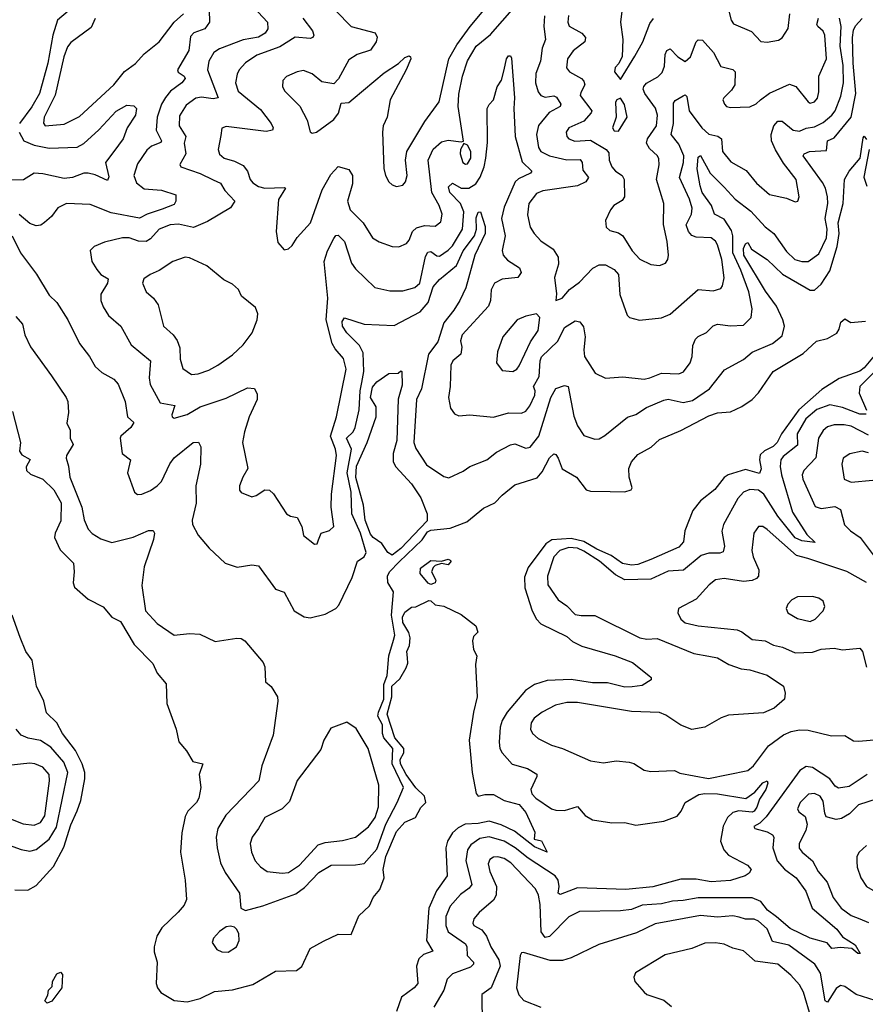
# Model space of a CAD drawing. Extents: x 1552294 to 1694791, y 811929 to 917222.
# Tile 41 of 256: x 1568428 to 1572350, y 846229 to 850797. Entities that reach past the tile are written whole.
import ezdxf

# ---------------------------------------------------------------- set-up
doc = ezdxf.new("R2010")
doc.units = 0

msp = doc.modelspace()

# ---------------------------------------------------------------- linework, layer by layer
at = {"layer": '0CON10XD'}
for points in [[(1571235.5, 850964.5), (1571214.4, 850785), (1571226, 850705), (1571223, 850627), (1571206.7, 850593.3), (1571190, 850575), (1571187.5, 850555), (1571215, 850520), (1571281.8, 850628.2), (1571318.5, 850695), (1571350.7, 850779.3), (1571367.9, 850802.1)], [(1569306.9, 850843.1), (1569308.1, 850785), (1569286, 850755), (1569235, 850736.8), (1569220.3, 850719.7), (1569213.2, 850655), (1569160.4, 850565), (1569163.5, 850553.5), (1569190.6, 850535), (1569195.4, 850525), (1569179.6, 850505), (1569127.8, 850465), (1569104.2, 850435.8), (1569086.2, 850405), (1569065.3, 850345), (1569060.3, 850285), (1569085.3, 850235), (1569083.2, 850226.8), (1569039.4, 850210.6), (1569017.4, 850192.6), (1568975, 850128.9), (1568957.8, 850075), (1568970.3, 850040.3), (1569005, 850013.1), (1569085, 850005.8), (1569151.4, 849985), (1569152.5, 849955), (1569145, 849940), (1569088.8, 849918.8), (1569019.5, 849895), (1568984, 849876), (1568851.5, 849901.5), (1568755, 849940), (1568645, 849944.6), (1568605.4, 849924.6), (1568576.2, 849883.8), (1568543.5, 849856.5), (1568525.5, 849844.5), (1568505, 849841.1), (1568475, 849851.1), (1568425, 849892.7)], [(1568652.6, 850837.4), (1568603.5, 850795), (1568581.1, 850725), (1568557.8, 850595), (1568519.7, 850455), (1568485, 850392.2), (1568427.6, 850315)], [(1569513.1, 850855), (1569577.8, 850785), (1569578.9, 850755), (1569566.2, 850735), (1569535, 850716.2), (1569465, 850704), (1569355, 850661.8), (1569328.2, 850645), (1569304.7, 850605), (1569299.2, 850565), (1569347.8, 850435), (1569325, 850430.6), (1569271.9, 850438.1), (1569245, 850433.4), (1569199.9, 850400.1), (1569168.8, 850351.2), (1569168, 850305), (1569198.8, 850255), (1569191.2, 850225), (1569198.1, 850175), (1569171.2, 850125), (1569176, 850115), (1569265, 850084.2), (1569325, 850053.6), (1569359.4, 850039.4), (1569379.6, 850005), (1569426.2, 849955), (1569405.6, 849924.4), (1569299.3, 849860.7), (1569233.8, 849833.8), (1569165, 849848.4), (1569126, 849845), (1569075, 849824.7), (1569035, 849780), (1569015, 849768.4), (1568979.7, 849769.7), (1568935, 849785.4), (1568905, 849784.6), (1568822, 849765), (1568773.3, 849745), (1568754.3, 849725.7), (1568763.3, 849675), (1568785, 849638.8), (1568803.8, 849615), (1568838, 849595), (1568835.6, 849575), (1568803.6, 849523.6), (1568803.6, 849495), (1568814.5, 849465), (1568840.6, 849425), (1568897.1, 849375), (1568945, 849288.6), (1569034.5, 849215), (1569029.1, 849135), (1569033.3, 849105), (1569079.4, 849019.4), (1569147.4, 849007.4), (1569133.1, 848963.1), (1569134.6, 848954.6), (1569145, 848948.5), (1569205, 848965.3), (1569265, 849000.3), (1569385, 849041.8), (1569485, 849089.1), (1569516.6, 849086.6), (1569529.5, 849059.5), (1569530, 849035), (1569491.8, 848955), (1569470, 848885), (1569461.9, 848835), (1569485.8, 848715), (1569462.5, 848675), (1569447.5, 848635), (1569448, 848615), (1569455, 848603.8), (1569505, 848584), (1569525, 848590), (1569565, 848615.8), (1569586.7, 848615), (1569605, 848596.7), (1569666, 848505), (1569683.6, 848493.6), (1569715, 848488.1), (1569736.7, 848445), (1569745, 848403.3), (1569795, 848363.8), (1569807.5, 848365), (1569813.8, 848383.8), (1569825.6, 848414.4), (1569865, 848427.8), (1569884.4, 848445.6), (1569873.1, 848535), (1569874.6, 848595), (1569896.6, 848775), (1569892.8, 848805), (1569869.4, 848865), (1569897.4, 848955), (1569942.8, 849175), (1569930.3, 849225), (1569890.7, 849270.7), (1569877.6, 849295), (1569849.8, 849405), (1569857.8, 849505), (1569840, 849675), (1569855, 849724.3), (1569885, 849782.5), (1569895, 849795.8), (1569905, 849798), (1569935, 849768.8), (1569967.2, 849667.2), (1569985, 849641.5), (1570075, 849554.3), (1570145, 849539.1), (1570205, 849539.6), (1570260.8, 849555), (1570284, 849575), (1570310.8, 849699.2), (1570321.3, 849718.7), (1570335, 849721.3), (1570362.1, 849702.1), (1570375, 849700.3), (1570415, 849727.2), (1570435, 849748.4), (1570482, 849825), (1570487.9, 849905), (1570472.7, 849945), (1570423, 849995), (1570417.5, 850022.5), (1570435, 850039.1), (1570475.5, 850015.5), (1570511.9, 850015), (1570544.1, 850035), (1570563.5, 850066.5), (1570582.5, 850115), (1570590.2, 850155), (1570597.3, 850227.3), (1570596.9, 850385), (1570605, 850403.8), (1570625.3, 850424.7), (1570642.7, 850485), (1570662.9, 850517.1), (1570674.8, 850565.2), (1570685.5, 850615), (1570695, 850628.9), (1570705, 850629.2), (1570708.9, 850618.9), (1570723.3, 850435), (1570719.3, 850385), (1570725.3, 850255), (1570758.1, 850138.1), (1570803.1, 850095), (1570796.7, 850085), (1570741.4, 850058.6), (1570725.7, 850044.3), (1570675, 849926.7), (1570662.8, 849875), (1570679.6, 849795), (1570666, 849726), (1570670.3, 849705), (1570691.1, 849681.1), (1570746, 849646), (1570754.4, 849625), (1570738.9, 849601.1), (1570666.4, 849593.6), (1570630.6, 849575), (1570615, 849543.3), (1570612, 849495), (1570601.6, 849468.4), (1570479.6, 849335), (1570472.2, 849307.8), (1570478, 849278), (1570474.6, 849245), (1570436.2, 849215), (1570427.3, 849195), (1570424.7, 849095.3), (1570417.3, 849045), (1570425.6, 848995), (1570445, 848968), (1570465, 848958.6), (1570515, 848963.5), (1570625, 848952.5), (1570695, 848972.9), (1570755, 848972.1), (1570775, 848980.9), (1570794.3, 849005.7), (1570817.2, 849055), (1570819.3, 849075), (1570811.5, 849095), (1570837.8, 849142.2), (1570841.6, 849215), (1570847.7, 849232.3), (1570923.8, 849305), (1570955, 849368.8), (1571005, 849400), (1571025.4, 849395.4), (1571042.4, 849372.4), (1571050, 849325), (1571044.3, 849265), (1571048, 849235), (1571097.6, 849157.6), (1571145, 849134.4), (1571225, 849140.8), (1571325, 849130), (1571350, 849135), (1571405, 849157.1), (1571485, 849153.8), (1571506.7, 849163.3), (1571537.9, 849205), (1571547.3, 849235), (1571550.7, 849285), (1571563.1, 849315), (1571575, 849327.1), (1571614.1, 849345.9), (1571645, 849377.5), (1571665, 849384.6), (1571725, 849377.5), (1571785, 849379.5), (1571820, 849415), (1571824.6, 849455.4), (1571809.8, 849535), (1571772.7, 849635), (1571734.9, 849715), (1571735.7, 849795), (1571729.9, 849819.9), (1571695, 849872.3), (1571650.9, 849895), (1571636.5, 849935), (1571593.8, 849995), (1571584.2, 850025.8), (1571570.8, 850105), (1571575, 850158.8), (1571585, 850167.1), (1571629.7, 850085), (1571695, 850020.3), (1571746.5, 849965), (1571819, 849909), (1571885, 849835.4), (1571925.3, 849805.3), (1571985, 849721.8), (1572022.9, 849685), (1572055.3, 849674.7), (1572085, 849675.4), (1572135, 849710.4), (1572169.8, 849785), (1572173.2, 849825), (1572164.5, 849875), (1572176.7, 849945), (1572174.4, 849975), (1572165.2, 850015), (1572151.5, 850041.5), (1572062.1, 850165), (1572065.7, 850175), (1572091.2, 850185), (1572169.6, 850190.4), (1572174.8, 850235.2), (1572205, 850249.4), (1572284.4, 850345), (1572305.4, 850455), (1572294.4, 850595), (1572290.8, 850715), (1572295, 850748.9), (1572305, 850769.3), (1572335, 850802.9)], [(1569741.1, 850805), (1569785.5, 850745), (1569792.5, 850725), (1569788, 850715), (1569775, 850710.5), (1569705, 850716.5), (1569635, 850671.6), (1569527.9, 850632.1), (1569475, 850597.5), (1569446.5, 850565), (1569437.3, 850545), (1569428.7, 850505), (1569442, 850465), (1569545, 850381.2), (1569594.4, 850315), (1569604.3, 850295), (1569600.8, 850285), (1569571.2, 850278.8), (1569385, 850302), (1569366.2, 850293.8), (1569360.5, 850260.5), (1569349.1, 850195), (1569354, 850174), (1569376, 850155), (1569425, 850140.6), (1569465, 850120.8), (1569485.2, 850095.2), (1569497.1, 850055), (1569509.6, 850039.6), (1569535, 850023.3), (1569565, 850015.3), (1569655, 850019.2), (1569661.2, 850015), (1569627.8, 849962.2), (1569618.1, 849815), (1569625, 849763.3), (1569655, 849730), (1569675, 849733.8), (1569691.2, 849748.8), (1569715, 849786.2), (1569777.5, 849855), (1569831.6, 850008.4), (1569870.6, 850079.4), (1569905, 850115.8), (1569955, 850102), (1569971.2, 850075), (1569971.6, 850035), (1569948.9, 849955), (1569960, 849915), (1570021.8, 849855), (1570065, 849784.4), (1570095, 849766.5), (1570155, 849745.5), (1570186.6, 849743.4), (1570221.4, 849758.6), (1570235, 849774), (1570250.4, 849815), (1570269, 849831), (1570305, 849841.6), (1570355, 849840), (1570381.2, 849858.8), (1570387.3, 849895), (1570373.8, 849935), (1570340.2, 849995), (1570321.8, 850145), (1570345, 850196.8), (1570385, 850230), (1570415, 850237.5), (1570475, 850230), (1570486.7, 850233.3), (1570460.9, 850395), (1570465, 850451.2), (1570481.5, 850535), (1570505, 850605.6), (1570545, 850674.4), (1570611.7, 850728.3), (1570723.6, 850855)], [(1569895, 850837.7), (1569965, 850765.5), (1570076, 850736), (1570085.9, 850715.9), (1570082.1, 850695), (1570054.6, 850655.4), (1569993.8, 850635), (1569955, 850610.8), (1569907.3, 850522.7), (1569885, 850499.4), (1569829.1, 850509.1), (1569785, 850545.6), (1569745, 850560.9), (1569715, 850555.5), (1569665, 850532.9), (1569649.2, 850515), (1569647.1, 850485), (1569657.5, 850465), (1569726.7, 850396.7), (1569761.1, 850331.1), (1569775, 850277.5), (1569785, 850270), (1569805, 850276), (1569885.3, 850334.7), (1569906.5, 850363.5), (1569919.7, 850410.3), (1569955, 850413.5), (1569975, 850430.8), (1570119.1, 850550.9), (1570185.3, 850594.7), (1570215, 850621.9), (1570235, 850630), (1570241.2, 850625), (1570242.5, 850615), (1570220.9, 850565), (1570145.5, 850425), (1570132.5, 850345), (1570114.5, 850305), (1570111.1, 850275), (1570117, 850107), (1570124.3, 850075), (1570140, 850045), (1570155, 850031.2), (1570175, 850024), (1570205, 850028.8), (1570216.9, 850045), (1570224.4, 850075), (1570217.6, 850145), (1570223.8, 850185), (1570306.7, 850325), (1570373.5, 850416.5), (1570417.8, 850615), (1570455, 850680.9), (1570516.8, 850765), (1570612.1, 850877.9)], [(1571711.5, 850861.5), (1571727.8, 850795), (1571738, 850778), (1571822, 850742), (1571866.2, 850696.2), (1571895, 850692.2), (1571947.5, 850702.5), (1571965, 850712.5), (1571993, 850757), (1571999.5, 850825)], [(1568777.8, 850802.2), (1568759, 850761), (1568665, 850692), (1568649.1, 850670.9), (1568633.3, 850625), (1568593.1, 850446.9), (1568541.6, 850345), (1568537.9, 850317.9), (1568545.4, 850305.4), (1568635, 850311.8), (1568705, 850347.5), (1568865.2, 850494.8), (1568913.5, 850556.5), (1568965, 850594.2), (1569005, 850639.5), (1569074.1, 850695), (1569145, 850785.9), (1569187.5, 850825)], [(1570862.2, 850815), (1570859.4, 850765), (1570867.1, 850705), (1570851.9, 850665), (1570843.6, 850605), (1570822.1, 850547.9), (1570820.7, 850505), (1570832.5, 850462.5), (1570844.8, 850444.8), (1570865, 850437.9), (1570905, 850444.7), (1570917.1, 850437.1), (1570937.3, 850405), (1570935.5, 850395), (1570883.8, 850366.2), (1570835, 850305.6), (1570824.3, 850265), (1570834.2, 850205), (1570845.3, 850185.3), (1570885.8, 850165), (1570965, 850146.3), (1571028.1, 850148.1), (1571036.3, 850135), (1571039.3, 850099.3), (1571066.5, 850065), (1571054.5, 850045), (1571015, 850026.1), (1570855, 850003.3), (1570825, 849991.2), (1570789.6, 849945), (1570782.5, 849892.5), (1570795.5, 849835), (1570813.5, 849805), (1570845, 849770.5), (1570902.9, 849732.9), (1570926.2, 849695), (1570927.7, 849662.3), (1570908.8, 849601.2), (1570917.5, 849525), (1570914, 849494), (1570943.8, 849505), (1570978.1, 849545), (1571025, 849579.2), (1571086.4, 849645), (1571115, 849660), (1571145, 849660.3), (1571185, 849638.6), (1571205.5, 849615), (1571212.2, 849522.2), (1571245.6, 849425.6), (1571255.7, 849415.7), (1571302.7, 849402.7), (1571405.5, 849414.5), (1571445, 849430.6), (1571575, 849545.4), (1571645, 849539.1), (1571679.6, 849550.4), (1571687.7, 849562.3), (1571695, 849600), (1571685.3, 849684.7), (1571665, 849752.9), (1571655, 849769.5), (1571635, 849784.6), (1571565, 849787.6), (1571546, 849796), (1571530.4, 849815), (1571519.7, 849845), (1571544.6, 849895), (1571547.6, 849922.4), (1571534.8, 849965), (1571488.2, 850065), (1571506.3, 850135), (1571507.7, 850165), (1571485, 850220.4), (1571450, 850265), (1571460.6, 850315), (1571460.6, 850409.4), (1571467.6, 850422.4), (1571505, 850444.5), (1571515, 850448.1), (1571521.5, 850441.5), (1571532.7, 850375), (1571591.1, 850295), (1571625, 850266), (1571666.8, 850256.7), (1571683.3, 850245), (1571687.9, 850185), (1571727, 850137), (1571797.6, 850097.6), (1571845, 850038.6), (1571905, 849985.5), (1571985, 849968.6), (1572025, 849952), (1572037.5, 849955), (1572044, 849975), (1572029.6, 850055), (1571971, 850131), (1571933.7, 850193.7), (1571914.3, 850235), (1571913, 850265), (1571925.7, 850304.3), (1571945, 850327.1), (1571965, 850326.2), (1572015, 850283.9), (1572045, 850280.4), (1572075, 850293.8), (1572115, 850300.8), (1572155, 850321), (1572195, 850353.8), (1572209.5, 850375), (1572236.9, 850443.1), (1572249.3, 850505), (1572247, 850585), (1572233.2, 850675), (1572237.4, 850765), (1572230.2, 850805)], [(1570973.2, 850816.8), (1570970, 850785), (1570976.6, 850766.6), (1571035, 850734.4), (1571052.2, 850715), (1571048.9, 850695), (1570995, 850653.3), (1570968.5, 850615), (1570964.6, 850574.6), (1570977.5, 850555), (1571033.1, 850525), (1571045, 850512.5), (1571049.6, 850495), (1571029.9, 850460.1), (1571027.7, 850445), (1571081.4, 850375), (1571079.3, 850365), (1571043.9, 850326.1), (1570974.2, 850295.8), (1570962.9, 850275), (1570966.4, 850255), (1570975, 850244.6), (1571003, 850233), (1571075, 850238.7), (1571148.2, 850195), (1571160.1, 850180.1), (1571162.7, 850145), (1571175, 850114.3), (1571191.1, 850095), (1571222.7, 850075), (1571231.3, 850055), (1571233.9, 849975), (1571222.2, 849957.8), (1571184.3, 849935.7), (1571167.5, 849915), (1571144.6, 849865), (1571148.6, 849835), (1571165, 849818.6), (1571205, 849807.7), (1571225, 849794.5), (1571269.1, 849725), (1571305, 849685.4), (1571355, 849660.8), (1571395, 849656), (1571422.7, 849667.3), (1571434, 849685), (1571437.5, 849705), (1571431.7, 849768.3), (1571413.8, 849846.2)], [(1571413.8, 849846.2), (1571415.4, 849945), (1571381.3, 850055), (1571393.8, 850123.8), (1571391.8, 850151.8), (1571385.9, 850165.9), (1571349.4, 850199.4), (1571335.2, 850225), (1571339.6, 850245), (1571381.8, 850305), (1571386.6, 850355), (1571376.2, 850386.2), (1571327.3, 850455), (1571320, 850475), (1571322.3, 850487.7), (1571335, 850502.8), (1571388.2, 850531.8), (1571407.8, 850552.2), (1571419.1, 850580.9), (1571422.1, 850635), (1571430, 850655), (1571445, 850662.2), (1571480.8, 850625), (1571515, 850603.8), (1571539.4, 850625), (1571565.3, 850694.7), (1571575, 850703.6), (1571595, 850702.3), (1571645.3, 850645), (1571679.7, 850579.7), (1571735.5, 850565.5), (1571747.1, 850555), (1571744.5, 850495.5), (1571729.4, 850470.6), (1571694, 850435), (1571688.8, 850425), (1571696.2, 850405), (1571706.7, 850395), (1571725, 850390), (1571815, 850392.9), (1571843.6, 850406.4), (1571864.2, 850425), (1571905, 850456.8), (1571997.7, 850497.7), (1572028, 850488), (1572085, 850416), (1572095, 850410), (1572115, 850416.2), (1572127.6, 850432.4), (1572135, 850462.5), (1572134.2, 850535.8), (1572169.6, 850615), (1572161.9, 850725), (1572153.9, 850743.9), (1572129.2, 850765), (1572125.3, 850775.3), (1572132.5, 850805)], [(1571205, 850280), (1571246, 850345), (1571233.9, 850403.9), (1571215, 850432.5), (1571197.5, 850425), (1571191.2, 850415), (1571194.5, 850345), (1571177.5, 850295), (1571185, 850280.8), (1571205, 850280)], [(1568425.7, 850275), (1568447.9, 850235), (1568495, 850214.8), (1568565, 850200.7), (1568694.8, 850205.2), (1568725, 850222.7), (1568795, 850285.5), (1568875, 850373.1), (1568925, 850400.8), (1568957, 850397), (1568970, 850385), (1568965, 850354.2), (1568926.9, 850295), (1568908.5, 850245), (1568865, 850185.5), (1568826.2, 850135), (1568841.2, 850068.8), (1568835, 850051.2), (1568777.7, 850077.7), (1568745, 850085.9), (1568725, 850085.3), (1568672.5, 850065), (1568635, 850059.7), (1568535, 850082.6), (1568495, 850084.6), (1568445, 850054.4), (1568345, 850052.9)], [(1569436.9, 848256.9), (1569505, 848267.1), (1569535, 848262.5), (1569615, 848154.2), (1569655, 848141.2), (1569700.8, 848055), (1569746.8, 848026.8), (1569775, 848021.4), (1569845, 848039.2), (1569895, 848066), (1569908.9, 848081.1), (1569970.5, 848209.5), (1569995.3, 848284.7), (1570025, 848305.5), (1570035.3, 848325), (1570008.3, 848415), (1569968.2, 848505), (1569965.1, 848604.9), (1569946.5, 848695), (1569966.6, 848805), (1569943.5, 848855), (1569974.7, 848885), (1569983.4, 848905), (1570002.8, 848987.2), (1570006.5, 849075), (1570015.5, 849114.5), (1570024.8, 849165), (1570021.2, 849251.2), (1570004.7, 849285), (1569945, 849344.2), (1569925, 849374.6), (1569923, 849397), (1569935, 849414.2), (1570025, 849384.6), (1570165, 849378.5), (1570285, 849442.5), (1570322.7, 849485), (1570345, 849557.8), (1570375, 849592), (1570453.5, 849656.5), (1570485, 849724.7), (1570538.1, 849795), (1570546.2, 849825), (1570545, 849878), (1570555, 849903.8), (1570565, 849906.2), (1570587.2, 849837.2), (1570587.5, 849805), (1570538.8, 849705), (1570497.4, 849552.6), (1570468.7, 849495), (1570441.2, 849448.8), (1570395, 849390.5), (1570367.3, 849302.7), (1570324, 849245), (1570291.4, 849085), (1570267.9, 849035), (1570256.1, 848835), (1570265, 848807.1), (1570315, 848732.2), (1570395, 848677.1), (1570418.9, 848671.1), (1570485, 848701.9), (1570515, 848724.4), (1570595, 848754.4), (1570639.6, 848790.4), (1570705, 848825.4), (1570725, 848828.8), (1570775, 848809.5), (1570795, 848813.3), (1570835.6, 848865), (1570891, 849045), (1570915, 849086.7), (1570955, 849100.2), (1570972.5, 849095), (1570998.3, 848958.3), (1571015, 848912.9), (1571045, 848868.1), (1571095, 848850.6), (1571115, 848853.1), (1571142.4, 848867.6), (1571247.2, 848952.8), (1571285, 848965.4), (1571335, 848997.8), (1571415, 849031.8), (1571435, 849035.9), (1571505, 849021.3), (1571549, 849031), (1571627.1, 849085), (1571696.6, 849173.4), (1571785, 849220), (1571825, 849255.3), (1571919.2, 849295), (1571965, 849331.1), (1571974.8, 849375), (1571968.1, 849405), (1571937.7, 849467.7), (1571887, 849537), (1571787.2, 849705), (1571784.7, 849735), (1571795, 849756.7), (1571805, 849763.3), (1571822.4, 849732.4), (1571895.6, 849685), (1571966.7, 849616.7), (1572075, 849552.5), (1572095, 849542.9), (1572115, 849542.2), (1572145, 849570.4), (1572185, 849631.9), (1572219.4, 849745), (1572228.7, 849805), (1572224.9, 849855.1), (1572247.1, 849945), (1572252.9, 850055), (1572274.7, 850095), (1572326.9, 850155), (1572340.5, 850249.5), (1572345, 850257.5), (1572355, 850241.2)], [(1570495, 850126.5), (1570505, 850128.5), (1570520, 850155), (1570520.6, 850185), (1570505, 850215.8), (1570487.5, 850222.5), (1570471.8, 850195), (1570470.3, 850175), (1570483.2, 850135), (1570495, 850126.5)], [(1572368.6, 850195), (1572343, 850067), (1572356.4, 850025)], [(1568392.7, 849795), (1568431.2, 849715), (1568505.8, 849615.8), (1568565, 849519.4), (1568600, 849485), (1568650.5, 849405), (1568705.3, 849295.3), (1568752.5, 849235), (1568777.8, 849187.8), (1568809.3, 849160.7), (1568865, 849128.6), (1568885, 849106), (1568916.9, 849025), (1568928.5, 848955), (1568957.6, 848927.6), (1568942.8, 848905), (1568896.5, 848865), (1568893.6, 848855), (1568903.1, 848785), (1568942, 848755), (1568928.6, 848695), (1568960, 848605), (1568975, 848594), (1568995, 848595.8), (1569035, 848612.5), (1569065.6, 848635), (1569085.7, 848654.3), (1569123.7, 848736.3), (1569145, 848764.4), (1569232, 848835), (1569257.1, 848837.1), (1569267.8, 848815), (1569266, 848735), (1569245.3, 848634.7), (1569246.7, 848553.3), (1569227.5, 848475), (1569229.2, 848455), (1569256.2, 848405), (1569306.2, 848345), (1569381.2, 848275), (1569436.9, 848256.9)], [(1569225, 849151.4), (1569255, 849154.3), (1569305, 849170.6), (1569347.1, 849195), (1569415, 849242.5), (1569465, 849289.4), (1569506.4, 849345), (1569529.6, 849405), (1569532.5, 849432.5), (1569521.5, 849461.5), (1569456.7, 849515), (1569442.5, 849545), (1569415, 849570), (1569375, 849590), (1569295.3, 849655.3), (1569215, 849692.7), (1569195, 849695.2), (1569138.2, 849675), (1569075, 849633.1), (1569033.5, 849615), (1569003.3, 849595), (1568996.9, 849575), (1569014.3, 849535), (1569049.2, 849505), (1569070, 849475), (1569095.6, 849375), (1569140, 849335), (1569158, 849308), (1569170, 849275), (1569171.8, 849221.8), (1569185, 849178.8), (1569225, 849151.4)], [(1568410, 849420), (1568440.5, 849385), (1568451.5, 849335), (1568478.6, 849278.6), (1568575.4, 849145.4), (1568644.2, 849045), (1568651.4, 849025), (1568654, 848975), (1568646, 848925), (1568662.4, 848892.4), (1568662.5, 848855), (1568676.1, 848826.1), (1568644.5, 848775), (1568642.8, 848762.8), (1568654.4, 848725), (1568660, 848675), (1568716.5, 848535), (1568726.4, 848476.4), (1568745, 848433.8), (1568763.6, 848413.6), (1568805, 848387.8), (1568855, 848372.1), (1568953.6, 848396.4), (1569025, 848426.7), (1569047.4, 848427.4), (1569052.5, 848415), (1569048.8, 848385), (1569005, 848258.8), (1568995, 848172.5), (1569011.2, 848055), (1569065.7, 847995), (1569145, 847942), (1569215, 847948.6), (1569263.8, 847946.2)], [(1570715, 849164.3), (1570734.5, 849175.5), (1570745, 849190.8), (1570797.2, 849302.8), (1570832.7, 849355), (1570840, 849415), (1570825, 849432), (1570775, 849421.5), (1570735.3, 849404.7), (1570668.1, 849325), (1570644.4, 849255.6), (1570639.2, 849205), (1570665, 849168.8), (1570715, 849164.3)], [(1569263.8, 847946.2), (1569335, 847912), (1569435, 847927.8), (1569455, 847925.6), (1569472, 847915), (1569557.1, 847815), (1569564.4, 847795), (1569568, 847725), (1569595, 847703.3), (1569623.6, 847655), (1569625.5, 847635), (1569603.1, 847476.9), (1569551.5, 847335), (1569536.5, 847265), (1569383.8, 847106.2), (1569347.7, 847045), (1569339.6, 847005), (1569343.3, 846955), (1569360, 846885), (1569380.8, 846840.8), (1569446.7, 846745), (1569454.3, 846674.3), (1569475, 846664.4), (1569555, 846685.3), (1569708.3, 846741.7), (1569749.4, 846770.6), (1569815, 846840.8), (1569872.5, 846875), (1569985, 846875.3), (1570025, 846882.7), (1570085, 846948.9), (1570126.2, 847065), (1570178.6, 847165), (1570207.5, 847235), (1570155.1, 847345), (1570159, 847415), (1570117.1, 847465), (1570110.2, 847485), (1570110.6, 847525), (1570089.5, 847565), (1570092.2, 847585), (1570117.6, 847645), (1570116.7, 847713.3), (1570133.1, 847755), (1570140, 847845), (1570161.7, 847918.3), (1570167.9, 847942.1), (1570153, 848035), (1570162.3, 848142.3), (1570135, 848186), (1570134.1, 848215.9), (1570143.6, 848235), (1570187.7, 848282.3), (1570295, 848383.5), (1570318.8, 848421.2), (1570335, 848428.8), (1570425, 848438.5), (1570502.2, 848467.8), (1570579.1, 848530.9), (1570631.4, 848555), (1570665, 848590.6), (1570725, 848638.5), (1570828.1, 848671.9), (1570851.1, 848698.9), (1570885, 848763.8), (1570905, 848783.3), (1570915, 848780), (1570925, 848763.3), (1570943.5, 848713.5), (1571010, 848675), (1571055, 848615.6), (1571075, 848609.6), (1571167.4, 848607.4), (1571235, 848606.2), (1571263.5, 848616.5), (1571268.1, 848625), (1571254.2, 848674.2), (1571253.3, 848715), (1571265, 848745.6), (1571295, 848780), (1571356.7, 848813.3), (1571395, 848849.4), (1571495, 848891.1), (1571625, 848959.3), (1571665, 848972.7), (1571725, 848977.5), (1571776.8, 849003.2), (1571825, 849035.6), (1571855, 849065.7), (1571922.5, 849165), (1572061.5, 849248.5), (1572124.3, 849305.7), (1572175, 849317.5), (1572217.9, 849342.1), (1572229.3, 849360.7), (1572236, 849394), (1572255, 849410), (1572282.3, 849392.3), (1572351.4, 849398.6)], [(1572391.7, 849238.3), (1572345, 849181.8), (1572325, 849166.4), (1572228.3, 849131.7), (1572148.8, 849081.2), (1572042.2, 848987.8), (1571961.7, 848875), (1571941.6, 848835), (1571923.2, 848816.8), (1571882.5, 848797.5), (1571861.7, 848778.3), (1571859, 848755), (1571866.7, 848713.3), (1571858.7, 848691.3), (1571795, 848710.2), (1571713.8, 848686.2), (1571695, 848673.1), (1571652.3, 848617.7), (1571585, 848565.4), (1571550.6, 848519.4), (1571512.6, 848425), (1571507.5, 848375), (1571485, 848350.6), (1571355, 848292.3), (1571295, 848269.9), (1571265, 848265.7), (1571224.1, 848274.1), (1571171, 848311), (1571105, 848341), (1571045, 848376.9), (1570985, 848389.4), (1570896.8, 848383.2), (1570869, 848365), (1570787.1, 848255), (1570769.2, 848210.8), (1570770.9, 848160.9), (1570804.4, 848054.4), (1570825.2, 848015.2), (1570845, 847994.2), (1570965.7, 847935), (1570992.5, 847912.5), (1571035, 847890), (1571190, 847845), (1571270, 847815), (1571346.7, 847755), (1571356.7, 847745), (1571357.5, 847735), (1571315, 847708), (1571268.3, 847701.7), (1571235, 847700.8), (1571155, 847719.8), (1571085, 847720.6), (1570985.2, 847735.2), (1570875, 847731.5), (1570815, 847713.1), (1570773.5, 847685), (1570688.2, 847585), (1570665, 847546), (1570656.2, 847515), (1570651.5, 847445), (1570655.5, 847415.5), (1570665.7, 847395), (1570712.4, 847342.4), (1570783.1, 847323.1), (1570826.3, 847296.3), (1570826.8, 847285), (1570798.5, 847225), (1570802.9, 847205), (1570822.2, 847185), (1570895, 847136.2), (1570915, 847130), (1570955, 847128.5), (1571015, 847146.7), (1571050, 847105), (1571085, 847084.6), (1571175, 847070.9), (1571235, 847072.5), (1571285, 847060.4), (1571415, 847077.9), (1571477.7, 847102.3), (1571496.6, 847125), (1571514.8, 847165.2), (1571578.5, 847201.5), (1571605, 847207.6), (1571665.1, 847205.2), (1571796.1, 847183.9), (1571837.4, 847212.6), (1571875, 847257.1), (1571895, 847266.2), (1571897.5, 847255), (1571887.9, 847225), (1571859.9, 847180.1), (1571846.2, 847143.8), (1571835.2, 847125), (1571825, 847120), (1571764.2, 847125.8), (1571735, 847118.1), (1571710.9, 847095), (1571690.4, 847055), (1571678.9, 846985), (1571693.3, 846945), (1571715, 846920.5), (1571803.8, 846875), (1571821.2, 846855), (1571812, 846838), (1571793.3, 846825), (1571725, 846803), (1571635, 846797.1), (1571565, 846809.5), (1571495, 846809.5), (1571365, 846773.5), (1571239.3, 846760.7), (1571015, 846769.3), (1570935, 846737.8), (1570925.7, 846745), (1570930.3, 846775), (1570925, 846804), (1570910.8, 846825), (1570786.4, 846906.4), (1570725.5, 846955.5), (1570675, 846986.4), (1570605, 847005.6), (1570562.3, 846997.7), (1570521.1, 846968.9), (1570505.7, 846945), (1570496.5, 846895), (1570525.3, 846785), (1570512.6, 846767.4), (1570472.3, 846737.7), (1570425, 846684), (1570404.1, 846635.9), (1570404, 846595), (1570414.7, 846565), (1570495, 846509.6), (1570502.2, 846495), (1570503.2, 846455), (1570532.7, 846425), (1570533.5, 846415), (1570518.2, 846401.8), (1570435, 846370.3), (1570411.2, 846345), (1570394.5, 846295), (1570348.1, 846215)], [(1572445, 849216.4), (1572325.2, 849095), (1572321.6, 849065), (1572355.7, 848985)], [(1570155, 848312.7), (1570135, 848324.6), (1570107.6, 848367.6), (1570067.9, 848395), (1570055, 848410.8), (1570029.7, 848475), (1570022, 848545), (1569986.7, 848673.3), (1569989.5, 848725), (1570039.7, 848835), (1570081.4, 848955), (1570081.1, 849001.1), (1570055.5, 849045), (1570065, 849092), (1570085, 849116.7), (1570140, 849155), (1570183, 849157), (1570195, 849167.5), (1570200, 849165), (1570201.7, 849101.7), (1570184.1, 849035.9), (1570177.1, 848845), (1570160.5, 848785), (1570160.8, 848745), (1570172.4, 848722.4), (1570245, 848643.2), (1570288.2, 848578.2), (1570318.6, 848505), (1570317.5, 848472.5), (1570195.7, 848344.3), (1570155, 848312.7)], [(1572353.3, 848966.7), (1572325, 848967.1), (1572245, 848997.4), (1572185, 849010.8), (1572125, 848988.8), (1572074.2, 848945.8), (1572034.1, 848875), (1572035, 848823.1), (1571968.9, 848771.1), (1571958.2, 848755), (1571955.8, 848724.2), (1571961.7, 848685), (1572012.6, 848512.6), (1572078.2, 848408.2), (1572117.8, 848372.2), (1572055, 848379.2), (1572025, 848393.9), (1571944.4, 848494.4), (1571880, 848595), (1571854.4, 848615), (1571815, 848618.1), (1571785.6, 848604.4), (1571758.7, 848575), (1571692.1, 848455), (1571684.6, 848424.6), (1571697.7, 848355), (1571691.1, 848328.9), (1571675, 848322), (1571625, 848322.6), (1571589.3, 848310.7), (1571506.7, 848243.3), (1571435, 848237.9), (1571355, 848201), (1571235, 848198.6), (1571191.5, 848221.5), (1571116.7, 848285), (1571045, 848331.8), (1571014.7, 848344.7), (1570975, 848347.6), (1570932.8, 848335), (1570905.2, 848305), (1570876, 848215), (1570877.5, 848175), (1570925, 848105.5), (1570965, 848077.1), (1571005, 848037.7), (1571032.1, 848032.1), (1571095, 848032.7), (1571305, 847928.4), (1571337.1, 847922.9), (1571385, 847926.8), (1571555, 847856.5), (1571625, 847843.9), (1571664.4, 847835.6), (1571716.7, 847805), (1571773.8, 847785), (1571815, 847780.5), (1571895.3, 847755.3), (1571971.2, 847705), (1571978.3, 847671.7), (1571976, 847645), (1571927.8, 847602.2), (1571878.1, 847581.9), (1571715, 847570), (1571681.7, 847558.3), (1571605.8, 847515), (1571545, 847503.2), (1571495, 847524.2), (1571425, 847570.3), (1571395, 847582.3), (1571265, 847588.1), (1571015, 847628.9), (1570965, 847628.4), (1570913.4, 847616.6), (1570850.9, 847585), (1570813.4, 847556.6), (1570800, 847535), (1570796.8, 847505), (1570806.4, 847485), (1570832.1, 847462.1), (1570895, 847430.7), (1570945.9, 847415.9), (1571075, 847358.5), (1571135, 847348.8), (1571195, 847359.2), (1571255, 847352.5), (1571275.9, 847345.9), (1571325, 847314.5), (1571355, 847308.9), (1571465, 847314.2), (1571490.5, 847300.5), (1571623.5, 847276.5), (1571805, 847313.2), (1571831.1, 847335), (1571901.2, 847428.8), (1571971.3, 847478.7), (1572006, 847494), (1572045, 847502.1), (1572085, 847501.5), (1572192.5, 847475), (1572255.3, 847475.3), (1572295, 847451.8), (1572320.1, 847449.9), (1572425, 847459.5)], [(1568395, 848978.8), (1568431.1, 848835), (1568427.5, 848795), (1568437.8, 848777.8), (1568476.4, 848756.4), (1568458.2, 848721.8), (1568458.9, 848705), (1568477.9, 848687.9), (1568535, 848664.9), (1568586.6, 848616.6), (1568620.7, 848555), (1568618.2, 848471.8), (1568592.1, 848415), (1568590, 848395), (1568615, 848337.2), (1568677.2, 848275), (1568681.3, 848235), (1568675.3, 848185), (1568682.5, 848165), (1568745, 848108.1), (1568815, 848072.5), (1568855.5, 848025.5), (1568895, 848005.7), (1568958.2, 847898.3), (1569045, 847810.6), (1569065.3, 847765.3), (1569107.5, 847715), (1569110, 847625), (1569154.3, 847505), (1569166.6, 847446.6), (1569201.2, 847405), (1569230.6, 847355), (1569277.5, 847345), (1569261.1, 847295), (1569267.7, 847235), (1569259.2, 847185), (1569247.5, 847165), (1569207.1, 847125), (1569195, 847100)], [(1572365, 848869.5), (1572285, 848911.7), (1572251.9, 848918.1), (1572205, 848917.5), (1572175, 848907.8), (1572155, 848891.8), (1572132.5, 848855), (1572121.1, 848765), (1572064.3, 848705.7), (1572057.3, 848685), (1572060, 848665), (1572118.1, 848538.1), (1572145, 848530), (1572208.5, 848538.5), (1572235.6, 848525), (1572253.1, 848453.1), (1572280.6, 848425), (1572326.5, 848395), (1572400.9, 848295)], [(1572365, 848787.1), (1572335, 848794.6), (1572277.7, 848782.3), (1572246.7, 848763.3), (1572240.4, 848735), (1572251.9, 848665), (1572285, 848652.2), (1572385, 848660)], [(1572355, 848186.1), (1572265, 848236.9), (1572082.9, 848297.1), (1572030.4, 848310.4), (1571895, 848432.5), (1571875, 848445.6), (1571855, 848445.8), (1571832.5, 848415), (1571823.8, 848335), (1571829.3, 848305), (1571856.1, 848245), (1571854, 848216), (1571845.6, 848205), (1571824.8, 848195.2), (1571785, 848190), (1571695, 848204.6), (1571655, 848198.9), (1571625.6, 848175), (1571565, 848108.1), (1571483.3, 848065), (1571480, 848045), (1571494.4, 848015), (1571515, 847998.9), (1571575.5, 847985.5), (1571755, 847966.6), (1571777.1, 847957.1), (1571825, 847920.8), (1571885, 847915.4), (1571924.8, 847894.8), (1571965.7, 847885.7), (1572025, 847859.3), (1572105, 847862.7), (1572145.8, 847875.8), (1572205, 847881.4), (1572245, 847873.8), (1572325, 847880.6), (1572337.1, 847865), (1572355, 847792.5)], [(1570335, 848176.1), (1570322.8, 848182.8), (1570285, 848228.1), (1570286.9, 848253.1), (1570335, 848288.4), (1570385, 848285.3), (1570415, 848294.4), (1570425, 848290), (1570429.4, 848285), (1570415, 848267.1), (1570385, 848274.2), (1570354.6, 848265.4), (1570345, 848256), (1570338.1, 848235), (1570357.3, 848197.3), (1570355, 848184.2), (1570335, 848176.1)], [(1569195, 847100), (1569180, 847025), (1569173.5, 846935), (1569196.1, 846805), (1569200.9, 846715), (1569190.6, 846689.4), (1569163.7, 846656.3), (1569086.9, 846583.1), (1569064.5, 846545), (1569052.1, 846495), (1569051.5, 846471.5), (1569066.2, 846425), (1569061.5, 846325), (1569066.9, 846305), (1569083, 846283), (1569145, 846247.1), (1569205, 846240.8), (1569264.4, 846255.6), (1569331.7, 846288.3), (1569415, 846296.2), (1569509.2, 846320.8), (1569615, 846383.1), (1569712.5, 846385), (1569736.4, 846403.6), (1569775, 846488), (1569837.8, 846522.2), (1569905, 846553.8), (1569965, 846552.5), (1570001.2, 846638.8), (1570050.6, 846685), (1570066.9, 846725), (1570099.1, 846760.9), (1570119.2, 846815), (1570114.3, 846855), (1570126.9, 846915), (1570175, 847031.2), (1570215, 847073.1), (1570264.5, 847095.5), (1570288.3, 847141.7), (1570311.6, 847165), (1570305.2, 847195), (1570265, 847232.8), (1570219.9, 847295), (1570194.6, 847345), (1570193.1, 847365), (1570209.1, 847395), (1570210.4, 847415), (1570168.2, 847465), (1570132.3, 847575), (1570153.6, 847655), (1570154.4, 847705), (1570191.6, 847738.4), (1570220.8, 847789.2), (1570228, 847812), (1570226, 847836), (1570223.2, 847865), (1570235.7, 847894.3), (1570238.7, 847928.7), (1570233.4, 847953.4), (1570205, 848000), (1570203.1, 848025), (1570215, 848048.6), (1570245, 848071.2), (1570265, 848072.9), (1570325, 848102.4), (1570335, 848101.4), (1570355, 848082.2), (1570395, 848075.4), (1570475, 848037.1), (1570543.3, 847985), (1570552.5, 847955), (1570532.5, 847935), (1570527.5, 847915), (1570533.3, 847875), (1570548, 847845), (1570542.5, 847805), (1570549.5, 847655), (1570532.1, 847585), (1570512, 847455), (1570526.3, 847305), (1570545, 847207.5), (1570555, 847193.8), (1570585, 847202.9), (1570625, 847202.9), (1570674.7, 847174.7), (1570745, 847155.3), (1570775, 847119.4), (1570817, 847027), (1570814.4, 846994.4), (1570848, 846988), (1570875, 846934.4), (1570815, 846959.5), (1570722.5, 847032.5), (1570661.4, 847061.4), (1570605, 847077.9), (1570555, 847067.7), (1570494.8, 847065.2), (1570462.1, 847047.9), (1570435.6, 847024.4), (1570412.5, 846985), (1570404.8, 846955), (1570410.9, 846825), (1570360.9, 846755), (1570325.2, 846675), (1570314.3, 846525), (1570344, 846475), (1570300.2, 846459.8), (1570279.6, 846440.4), (1570268.4, 846405), (1570274, 846325), (1570258, 846305), (1570198.7, 846261.3), (1570175.6, 846195)], [(1572095, 848004.4), (1572117.5, 848015), (1572154, 848055), (1572162, 848075), (1572155, 848098.8), (1572135, 848112.5), (1572105, 848121.4), (1572035, 848119.4), (1572008.8, 848105), (1571991.2, 848085), (1571983.3, 848065), (1571991.2, 848045), (1572035, 848018.1), (1572095, 848004.4)], [(1568405, 846760), (1568465, 846758.1), (1568505, 846779.4), (1568585, 846868.6), (1568632.5, 846957.5), (1568665, 847061.5), (1568695, 847126.9), (1568712.1, 847175), (1568729.7, 847275), (1568729.6, 847305), (1568717.8, 847345), (1568687.1, 847407.1), (1568626, 847486), (1568600.4, 847535), (1568551.8, 847581.8), (1568539.3, 847635), (1568506.1, 847705), (1568486.4, 847825), (1568456.3, 847866.3), (1568430.2, 847930.2), (1568393.6, 848035)], [(1568345, 846978.9), (1568435, 846947.8), (1568475, 846939.6), (1568505, 846947.2), (1568565, 846994.7), (1568599, 847051), (1568651, 847305), (1568632.1, 847352.1), (1568572.6, 847422.6), (1568525, 847452.1), (1568466.9, 847463.1), (1568435, 847478.2), (1568412.2, 847505)], [(1569645, 846836.5), (1569675, 846840.7), (1569725.5, 846874.5), (1569811.6, 846968.4), (1569845, 846979.5), (1569925, 846989.2), (1569985, 847004.7), (1570045, 847052.7), (1570077.3, 847095), (1570092.6, 847145), (1570093.7, 847245), (1570043.5, 847415), (1569988, 847508), (1569945, 847537.5), (1569870.5, 847509.5), (1569838.2, 847455), (1569825, 847410.8), (1569715, 847267.5), (1569679.6, 847170.4), (1569645, 847135.6), (1569565.6, 847095), (1569535, 847044.3), (1569505.6, 847005), (1569496.7, 846975), (1569502.7, 846935), (1569520.5, 846895), (1569545, 846866.7), (1569575, 846845.6), (1569645, 846836.5)], [(1568385, 847089.6), (1568443.6, 847066.4), (1568495, 847060.4), (1568525, 847072.5), (1568545, 847102.5), (1568565.9, 847265.9), (1568564.5, 847295), (1568535, 847328.5), (1568498.8, 847345), (1568475, 847348.2), (1568375, 847337.3)], [(1572358.5, 847295), (1572275, 847239.9), (1572225, 847232.1), (1572211, 847241), (1572185, 847275.2), (1572105, 847327.7), (1572075, 847332.7), (1572047.1, 847312.9), (1571890.7, 847099.3), (1571861.3, 847068.7), (1571833.6, 847053.6), (1571837.5, 847045), (1571895, 847029.6), (1571919.4, 847015), (1571925.5, 847005), (1571920.5, 846955), (1571941.6, 846895), (1571975, 846855.4), (1572030, 846815), (1572073.6, 846753.6), (1572103.5, 846675), (1572217.7, 846577.7), (1572245, 846542.3), (1572303.1, 846505), (1572325.8, 846464.2), (1572315, 846464.2), (1572287.8, 846487.8), (1572235, 846492.8), (1572195, 846487.1), (1572173.4, 846513.4), (1572095, 846536.2), (1572000.8, 846580.8), (1571938.8, 846635), (1571895.7, 846665.7), (1571865, 846705.6), (1571825, 846723.4), (1571575, 846722.9), (1571505, 846710), (1571455, 846707.7), (1571405, 846694.8), (1571315, 846688.1), (1571265, 846668.8), (1571215, 846662.4), (1571025, 846658.7), (1570975, 846635.4), (1570885, 846543.3), (1570865, 846539.5), (1570846.6, 846565), (1570842.4, 846692.4), (1570834.2, 846735), (1570819.6, 846765), (1570705.3, 846885), (1570675, 846904.8), (1570645, 846912.9), (1570625, 846911.2), (1570608.6, 846901.4), (1570601.1, 846881.1), (1570608.2, 846845), (1570640, 846775), (1570637.8, 846735), (1570625, 846711.5), (1570558.9, 846655), (1570534.2, 846625), (1570529.2, 846605), (1570535, 846594.3), (1570571.4, 846575), (1570593.6, 846545), (1570613.2, 846495), (1570650.3, 846435), (1570655.7, 846405), (1570615, 846305.5), (1570571.5, 846275), (1570573.5, 846133.5)], [(1572405, 847181.8), (1572319.2, 847155), (1572277, 847113), (1572239.4, 847090.6), (1572215, 847086), (1572169.2, 847099.2), (1572161.8, 847115), (1572155, 847171.2), (1572140.5, 847195), (1572115, 847206.7), (1572086.9, 847203.1), (1572047.9, 847165), (1572035.7, 847135.7), (1572042.3, 847122.3), (1572070.9, 847100.9), (1572080, 847065), (1572073.8, 847035), (1572043.1, 846975), (1572043.4, 846953.4), (1572056.5, 846935), (1572104.6, 846895), (1572130.7, 846845), (1572173.9, 846795), (1572201.5, 846725), (1572238.5, 846675), (1572285, 846641.2), (1572325, 846626.1), (1572365, 846608.7)], [(1572355, 846966.2), (1572321.2, 846935), (1572310, 846915), (1572310.7, 846890.7)], [(1572310.7, 846890.7), (1572312.5, 846865), (1572329.4, 846815), (1572355, 846775.5), (1572395, 846752.7), (1572465, 846755.7), (1572488.5, 846748.5), (1572531, 846641), (1572588.4, 846608.4), (1572627.3, 846565), (1572685, 846524.4), (1572755, 846505.8), (1572794.5, 846485), (1572810.4, 846465), (1572815.4, 846435.4), (1572795, 846410), (1572715, 846379.3), (1572693.6, 846365), (1572673.8, 846345), (1572652.7, 846305), (1572648, 846282), (1572651.1, 846235), (1572690, 846125)], [(1572395, 846245.7), (1572307.5, 846275), (1572255, 846311.2), (1572235, 846316.4), (1572215, 846301.8), (1572175, 846239.2), (1572163.5, 846245), (1572142.6, 846372.6), (1572115.2, 846415.2), (1571995, 846503.3), (1571920.1, 846520.1), (1571895, 846579.2), (1571855, 846614.7), (1571835, 846623.5), (1571795, 846624.1), (1571765, 846633.4), (1571735, 846638.9), (1571665, 846633.8), (1571585, 846640.5), (1571375, 846601.6), (1571289.4, 846560.6), (1571113.5, 846506.5), (1570985, 846444.5), (1570945, 846432.7), (1570887.9, 846432.1), (1570765, 846469.4), (1570755, 846467.5), (1570748.9, 846455), (1570732.4, 846305), (1570742.9, 846272.9), (1570766.2, 846246.2), (1570845, 846215.5)], [(1569395, 846470.8), (1569433.8, 846495), (1569445.7, 846525), (1569444.2, 846555), (1569435.7, 846575.7), (1569425, 846586.2), (1569405, 846592), (1569385, 846588.6), (1569355, 846566.9), (1569327.1, 846535), (1569320, 846515), (1569342.4, 846482.4), (1569365, 846471.9), (1569395, 846470.8)], [(1572098.5, 846165), (1572064.1, 846285), (1572045, 846319.5), (1572005, 846363.8), (1571945, 846415.3), (1571839.5, 846429.5), (1571785, 846476.9), (1571735, 846489.5), (1571695, 846507.3), (1571655, 846514.6), (1571605, 846512.1), (1571545, 846488.2), (1571421.9, 846458.1), (1571283.8, 846375), (1571276, 846355), (1571281.2, 846335), (1571324, 846285), (1571336.2, 846275), (1571415, 846247.8), (1571451.2, 846218.8)], [(1568555, 846234.4), (1568544.5, 846245), (1568558.5, 846271.5), (1568561.8, 846295), (1568578.2, 846311.7), (1568580.4, 846335), (1568600.3, 846369.7), (1568617.9, 846377.9), (1568626.5, 846366.5), (1568624.1, 846305.9), (1568576.3, 846243.7), (1568555, 846234.4)]]:
    msp.add_lwpolyline(points, dxfattribs=at)

doc.saveas('drawing.dxf')
